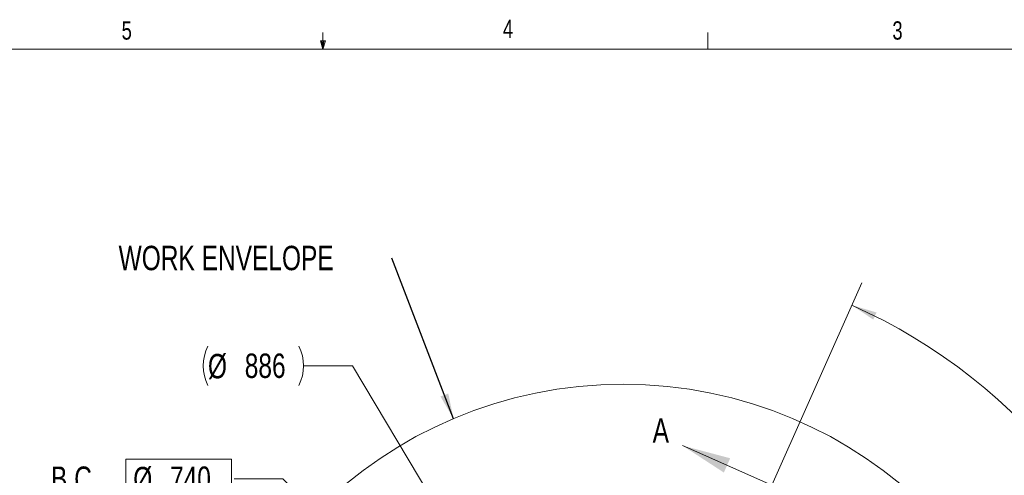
# Model space of a CAD drawing. Header units: millimetres. Extents: x 127 to 4201, y 49 to 2729.
# Tile 43 of 44: x 1766 to 3045, y 2137 to 2729. Entities that reach past the tile are written whole.
import ezdxf

# ---------------------------------------------------------------- set-up
doc = ezdxf.new("R2010")
doc.units = ezdxf.units.MM
doc.header["$LTSCALE"] = 10
doc.styles.add('SLDTEXTSTYLE0', font='TXT', dxfattribs={"width": 0.75})
doc.dimstyles.new('SLDDIMSTYLE4', dxfattribs={"dimtxt": 0.18, "dimasz": 33.02, "dimexe": 0, "dimexo": 0.0625, "dimgap": 0, "dimtad": 0, "dimtih": 1, "dimtoh": 1, "dimdec": 0, "dimrnd": 1e-09, "dimzin": 0, "dimdsep": 46, "dimtxsty": 'Standard', "dimsah": 1, "dimcen": 0.09, "dimadec": 0, "dimazin": 0, "dimtfac": 33.02, "dimtdec": 0, "dimtofl": 0, "dimtmove": 0, "dimatfit": 3, "dimfxl": 1, "dimfrac": 2, "dimtolj": 1, "dimtzin": 0, "dimarcsym": 0})
doc.dimstyles.new('SLDDIMSTYLE5', dxfattribs={"dimtxt": 31.75, "dimasz": 33.02, "dimexe": 0, "dimexo": 0.0625, "dimgap": -7.9375, "dimtad": 0, "dimtih": 1, "dimtoh": 1, "dimdec": 4, "dimlfac": 10, "dimzin": 12, "dimdsep": 46, "dimtxsty": 'SLDTEXTSTYLE0', "dimsah": 1, "dimcen": 0.09, "dimadec": 0, "dimazin": 3, "dimtfac": 1, "dimtdec": 0, "dimtofl": 0, "dimtmove": 0, "dimatfit": 3, "dimfxl": 1, "dimfrac": 2, "dimtolj": 1, "dimarcsym": 0})
doc.dimstyles.new('SLDDIMSTYLE6', dxfattribs={"dimtxt": 31.75, "dimasz": 33.02, "dimexe": 0, "dimexo": 0.0625, "dimgap": -7.9375, "dimtad": 0, "dimtih": 1, "dimtoh": 1, "dimdec": 0, "dimrnd": 1e-09, "dimzin": 12, "dimdsep": 46, "dimtxsty": 'SLDTEXTSTYLE0', "dimsah": 1, "dimcen": 0, "dimadec": 0, "dimazin": 3, "dimtfac": 1, "dimtofl": 0, "dimtmove": 0, "dimatfit": 3, "dimfxl": 1, "dimfrac": 2, "dimtolj": 1, "dimarcsym": 0})
doc.dimstyles.new('SLDDIMSTYLE7', dxfattribs={"dimtxt": 31.75, "dimasz": 33.02, "dimexe": 0, "dimexo": 0.0625, "dimgap": 7.9375, "dimtad": 0, "dimtih": 1, "dimtoh": 1, "dimdec": 0, "dimrnd": 1e-09, "dimzin": 12, "dimdsep": 46, "dimtxsty": 'SLDTEXTSTYLE0', "dimsah": 1, "dimcen": 0, "dimadec": 0, "dimazin": 3, "dimtfac": 1, "dimtdec": 0, "dimtofl": 0, "dimtmove": 0, "dimatfit": 3, "dimfxl": 1, "dimfrac": 2, "dimtolj": 1, "dimtzin": 12, "dimarcsym": 0})

# ---------------------------------------------------------------- blocks, each defined once
blk = doc.blocks.new('_D_10')
at = {"color": 7, "linetype": 'Continuous', "lineweight": 0}
for p, q in [((2705.6, 2039.6), (2860.2, 2386.9)), ((3246.2, 1758.7), (3246.2, 1809.1)), ((3246.2, 1809.1), (3352.9, 1809.1)), ((3352.9, 1809.1), (3352.9, 1758.7)), ((3352.9, 1758.7), (3246.2, 1758.7)), ((2774.9, 1380.4), (2998.3, 1072.9))]:
    blk.add_line(p, q, dxfattribs=at)
for start, end in [(9.3717, 66), (306, 5.3876)]:
    blk.add_arc((2549.9, 1690), 731, start, end, dxfattribs=at)
for points in [[(2847.2, 2357.9), (2874.9, 2339.2), (2879.3, 2348.4)], [(2979.6, 1098.6), (3009, 1114.6), (3002.8, 1122.6)]]:
    blk.add_solid(points, dxfattribs=at)
at = {"color": 7, "linetype": 'Continuous', "lineweight": 0, "char_height": 31.75, "attachment_point": 1, "style": 'SLDTEXTSTYLE0'}
for s, insert in [('3X', (3193.7, 1799.6)), ('120°', (3255.9, 1799.6))]:
    blk.add_mtext(s, dxfattribs=dict(at, insert=insert))
blk = doc.blocks.new('_D_11')
at = {"color": 7, "linetype": 'Continuous', "lineweight": 0}
for p, q in [((1903.5, 2106.6), (1903.5, 2157.6)), ((1903.5, 2157.6), (2041.1, 2157.6)), ((2041.1, 2157.6), (2041.1, 2106.6)), ((2107.8, 2132.1), (2044.3, 2132.1)), ((2288.3, 1951.7), (2107.8, 2132.1)), ((2041.1, 2106.6), (1903.5, 2106.6))]:
    blk.add_line(p, q, dxfattribs=at)
blk.add_solid([(2288.3, 1951.7), (2268.5, 1978.6), (2261.3, 1971.4)], dxfattribs=at)
at = {"color": 7, "linetype": 'Continuous', "lineweight": 0, "char_height": 31.75, "attachment_point": 1, "style": 'SLDTEXTSTYLE0'}
for s, insert in [('B.C.', (1806.4, 2148)), ('%%c', (1913.2, 2147.5)), ('740', (1961, 2148))]:
    blk.add_mtext(s, dxfattribs=dict(at, insert=insert))
blk = doc.blocks.new('_D_12')
at = {"color": 7, "linetype": 'Continuous', "lineweight": 0}
for p, q in [((2198.1, 2279.1), (2134.6, 2279.1)), ((2322.8, 2070.2), (2198.1, 2279.1))]:
    blk.add_line(p, q, dxfattribs=at)
for centre, start, end in [((2061.3, 2279.1), 153.4349, 206.5651), ((2077.5, 2279.1), 333.4349, 26.5651)]:
    blk.add_arc(centre, 57.1, start, end, dxfattribs=at)
blk.add_solid([(2322.8, 2070.2), (2310.3, 2101.2), (2301.5, 2096)], dxfattribs=at)
at = {"color": 7, "linetype": 'Continuous', "lineweight": 0, "char_height": 31.75, "attachment_point": 1, "style": 'SLDTEXTSTYLE0'}
for s, insert in [('%%c', (2010.3, 2294.5)), ('886', (2058.1, 2295))]:
    blk.add_mtext(s, dxfattribs=dict(at, insert=insert))
blk = doc.blocks.new('SW_NOTE_5')
at = {"color": 0, "linetype": 'Continuous', "lineweight": 0, "insert": (-355.1, 15.9), "char_height": 31.75, "attachment_point": 1, "style": 'SLDTEXTSTYLE0'}
blk.add_mtext('WORK ENVELOPE', dxfattribs=at)

msp = doc.modelspace()

# ---------------------------------------------------------------- linework, layer by layer
at = {"color": 7, "linetype": 'Continuous', "lineweight": 0}
for p, q in [((2159.737291, 2691.223471), (2156.371507, 2701.874274)), ((2162.926254, 2701.874274), (2156.371507, 2701.874274)), ((2157.949502, 2701.874274), (2159.737291, 2691.223471)), ((2159.737291, 2691.223471), (2159.737291, 2712.76247)), ((2159.737291, 2691.223471), (2162.926254, 2701.874274)), ((2160.984107, 2701.874274), (2159.737291, 2691.223471)), ((2659.799791, 2691.223471), (2659.799791, 2712.76247)), ((2742.945188, 2123.597428), (2626.924915, 2175.252981))]:
    msp.add_line(p, q, dxfattribs=at)
at = {"color": 7, "linetype": 'Continuous', "lineweight": 15}
msp.add_line((159.550791, 2691.223471), (4160.050791, 2691.223471), dxfattribs=at)
msp.add_circle((2549.904858, 1690.021747), 565, dxfattribs=at)
at = {"color": 7, "linetype": 'Continuous', "lineweight": 0}
msp.add_solid([(2626.924915, 2175.252981), (2680.802607, 2140.143583), (2689.067496, 2158.706826)], dxfattribs=at)

# ---------------------------------------------------------------- block references
msp.add_blockref('SW_NOTE_5', (2249.264483, 2419.311848), dxfattribs=at)

# ---------------------------------------------------------------- texts
at = {"color": 7, "linetype": 'Continuous', "lineweight": 0, "char_height": 23.8125, "attachment_point": 1, "style": 'SLDTEXTSTYLE0'}
for s, insert in [('5', (1898.099575, 2727.323777)), ('4', (2393.591949, 2729.478092)), ('3', (2899.855897, 2727.323777))]:
    msp.add_mtext(s, dxfattribs=dict(at, insert=insert))
at = {"color": 7, "linetype": 'Continuous', "insert": (2588.238793, 2210.725968), "char_height": 31.75, "attachment_point": 1, "style": 'SLDTEXTSTYLE0'}
msp.add_mtext('A', dxfattribs=at)

# ---------------------------------------------------------------- dimensions: what is measured, and where the dimension line sits
at = {"color": 7, "linetype": 'Continuous', "lineweight": 0}
dim = msp.add_angular_dim_2l(base=(3216.151821, 1389.112774), line1=((2767.385401, 1390.685459), (2549.904858, 1690.021747)), line2=((2700.397416, 2028.033566), (2549.904858, 1690.021747)), text='3X<>', dimstyle='SLDDIMSTYLE5', dxfattribs=at)
dim.commit()
dim.dimension.update_dxf_attribs({"geometry": '_D_10', "text_midpoint": (3274.904858, 1783.863244), "dimtype": 162})
for p1, p2, text, dimstyle, picture, middle in [((2776.981429, 1309.825555), (2322.828286, 2070.217938), '(<>)', 'SLDDIMSTYLE7', '_D_12', (2069.397359, 2282.352175)), ((2811.534367, 1428.392238), (2288.275349, 1951.651256), 'B.C. <>', 'SLDDIMSTYLE6', '_D_11', (1925.345724, 2132.109879))]:
    dim = msp.add_diameter_dim_2p(p1=p1, p2=p2, text=text, dimstyle=dimstyle, dxfattribs=at)
    dim.commit()
    dim.dimension.update_dxf_attribs({"geometry": picture, "text_midpoint": middle, "dimtype": 163})

# ---------------------------------------------------------------- leaders
msp.add_leader([(2329.401984, 2210.217366), (2249.264483, 2419.311848)], dimstyle='SLDDIMSTYLE4', dxfattribs=at)

doc.saveas('drawing.dxf')
